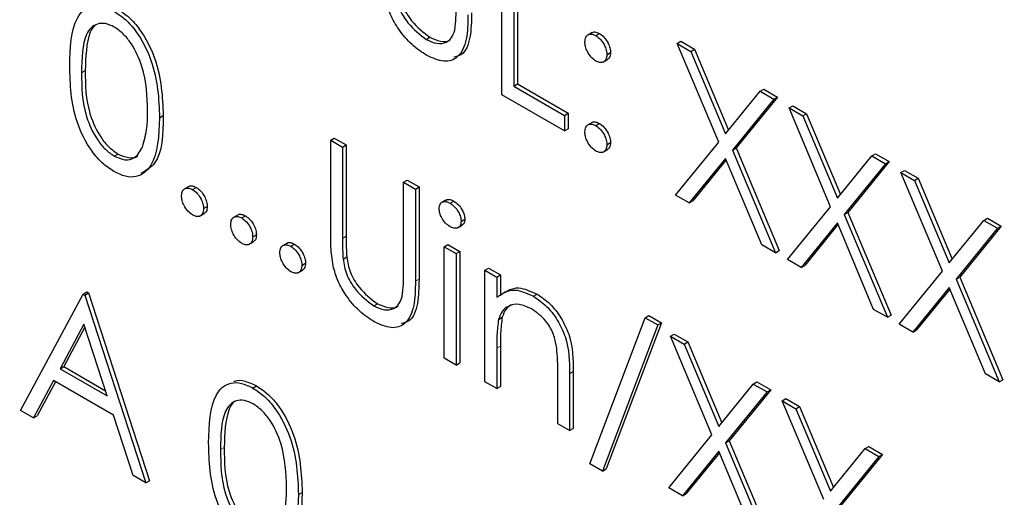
# Paper-space layout 'Blatt2' of a CAD drawing. Header units: millimetres. Extents: x 5 to 418, y 2 to 292.
# Tile 26 of 58: x 99.01 to 102.17, y 194.85 to 196.38. Entities that reach past the tile are written whole.
import ezdxf

# ---------------------------------------------------------------- set-up
doc = ezdxf.new("R2010")
doc.units = ezdxf.units.MM

psp = doc.layouts.new('Blatt2')

# ---------------------------------------------------------------- linework, layer by layer
at = {"color": 7, "linetype": 'Continuous', "lineweight": 25}
for p, q in [((100.5534, 196.1415), (100.5534, 196.6314)), ((100.6033, 196.6162), (100.6033, 196.1765)), ((100.5915, 196.6094), (100.5915, 196.1697)), ((100.8438, 196.3416), (100.8291, 196.3331)), ((100.8553, 196.3315), (100.8671, 196.3383)), ((100.3107, 196.3193), (100.3225, 196.3261)), ((101.1164, 196.3064), (101.1282, 196.3132)), ((101.1164, 196.3064), (101.1603, 196.281)), ((101.2495, 195.9895), (101.1164, 196.3064)), ((101.1282, 196.3132), (101.1721, 196.2878)), ((100.8907, 196.2703), (100.9025, 196.2771)), ((101.1603, 196.281), (101.1721, 196.2878)), ((101.1603, 196.281), (101.2714, 196.0165)), ((101.1721, 196.2878), (101.2811, 196.0284)), ((100.8788, 196.2464), (100.8935, 196.2549)), ((100.5915, 196.1697), (100.6033, 196.1765)), ((100.6033, 196.1765), (100.7665, 196.0823)), ((100.7547, 196.0253), (100.5534, 196.1415)), ((100.5915, 196.1697), (100.7547, 196.0755)), ((101.2714, 196.0165), (101.3825, 196.1528)), ((101.3825, 196.1528), (101.3943, 196.1596)), ((101.3825, 196.1528), (101.4264, 196.1274)), ((101.3943, 196.1596), (101.4382, 196.1342)), ((101.4264, 196.1274), (101.2934, 195.9642)), ((101.4382, 196.1342), (101.3052, 195.971)), ((101.4264, 196.1274), (101.4382, 196.1342)), ((100.7547, 196.0755), (100.7665, 196.0823)), ((100.7665, 196.0823), (100.7665, 196.0321)), ((101.4754, 196.0992), (101.4872, 196.106)), ((101.4754, 196.0992), (101.5193, 196.0738)), ((101.6085, 195.7823), (101.4754, 196.0992)), ((101.4872, 196.106), (101.5311, 196.0806)), ((101.5193, 196.0738), (101.5311, 196.0806)), ((101.5311, 196.0806), (101.6401, 195.8211)), ((99.4547, 196.0679), (99.4665, 196.0747)), ((100.7547, 196.0755), (100.7547, 196.0253)), ((100.8436, 196.0528), (100.8289, 196.0443)), ((100.8553, 196.0426), (100.8671, 196.0494)), ((101.5193, 196.0738), (101.6304, 195.8093)), ((100.7547, 196.0253), (100.7665, 196.0321)), ((100.0041, 195.9959), (100.0158, 196.0027)), ((100.0041, 195.9959), (100.0421, 195.9739)), ((100.0041, 195.7), (100.0041, 195.9959)), ((100.0158, 196.0027), (100.0539, 195.9807)), ((100.8907, 195.9813), (100.9025, 195.9881)), ((101.111, 195.8196), (101.2495, 195.9895)), ((99.3095, 195.9446), (99.3213, 195.9514)), ((100.0421, 195.9739), (100.0539, 195.9807)), ((100.0421, 195.9739), (100.0421, 195.6804)), ((100.0539, 195.9807), (100.0539, 195.6872)), ((100.8787, 195.9575), (100.8934, 195.966)), ((101.2934, 195.9642), (101.3052, 195.971)), ((101.2934, 195.9642), (101.4319, 195.6344)), ((101.3052, 195.971), (101.4437, 195.6412)), ((101.7415, 195.9455), (101.7533, 195.9524)), ((101.7533, 195.9524), (101.7972, 195.927)), ((101.2714, 195.9372), (101.1549, 195.7943)), ((101.2735, 195.9322), (101.1667, 195.8011)), ((101.3879, 195.6597), (101.2714, 195.9372)), ((101.6304, 195.8093), (101.7415, 195.9455)), ((101.7854, 195.9202), (101.6524, 195.7569)), ((101.7972, 195.927), (101.6642, 195.7637)), ((101.7415, 195.9455), (101.7854, 195.9202)), ((101.7854, 195.9202), (101.7972, 195.927)), ((101.8344, 195.8919), (101.8462, 195.8987)), ((101.8344, 195.8919), (101.8783, 195.8666)), ((101.9675, 195.575), (101.8344, 195.8919)), ((101.8462, 195.8987), (101.8901, 195.8734)), ((100.238, 195.8609), (100.2497, 195.8677)), ((100.238, 195.8609), (100.276, 195.8389)), ((100.238, 195.5673), (100.238, 195.8609)), ((100.2497, 195.8677), (100.2878, 195.8457)), ((101.8783, 195.8666), (101.8901, 195.8734)), ((101.8783, 195.8666), (101.9894, 195.602)), ((101.8901, 195.8734), (101.9991, 195.6139)), ((99.5491, 195.8475), (99.5343, 195.839)), ((99.5608, 195.8373), (99.5725, 195.8441)), ((100.276, 195.8389), (100.2878, 195.8457)), ((100.276, 195.8389), (100.276, 195.543)), ((100.2878, 195.8457), (100.2878, 195.5498)), ((100.3747, 195.8038), (100.3599, 195.7953)), ((100.3874, 195.7935), (100.3991, 195.8003)), ((101.1549, 195.7943), (101.111, 195.8196)), ((101.1549, 195.7943), (101.1667, 195.8011)), ((99.5841, 195.7522), (99.5988, 195.7607)), ((99.5961, 195.776), (99.6079, 195.7828)), ((101.47, 195.6124), (101.6085, 195.7823)), ((101.6524, 195.7569), (101.6642, 195.7637)), ((101.6642, 195.7637), (101.8027, 195.4339)), ((99.7068, 195.7564), (99.6921, 195.7479)), ((99.7185, 195.7462), (99.7303, 195.753)), ((100.4229, 195.7351), (100.4347, 195.7419)), ((101.6304, 195.73), (101.5139, 195.587)), ((101.7469, 195.4525), (101.6304, 195.73)), ((101.6524, 195.7569), (101.7909, 195.4271)), ((101.9894, 195.602), (102.1005, 195.7383)), ((102.1005, 195.7383), (102.1123, 195.7451)), ((102.1005, 195.7383), (102.1444, 195.7129)), ((102.1123, 195.7451), (102.1562, 195.7197)), ((100.4124, 195.7146), (100.4271, 195.7231)), ((101.6325, 195.7249), (101.5257, 195.5938)), ((102.1444, 195.7129), (102.0114, 195.5497)), ((102.1562, 195.7197), (102.0232, 195.5565)), ((102.1444, 195.7129), (102.1562, 195.7197)), ((99.7418, 195.6612), (99.7566, 195.6697)), ((99.7539, 195.685), (99.7656, 195.6918)), ((99.8645, 195.6654), (99.8498, 195.6569)), ((99.8762, 195.6552), (99.888, 195.662)), ((100.3685, 195.6536), (100.3803, 195.6604)), ((100.3685, 195.6536), (100.4066, 195.6316)), ((100.3685, 195.2956), (100.3685, 195.6536)), ((100.3803, 195.6604), (100.4184, 195.6385)), ((100.4066, 195.6316), (100.4184, 195.6385)), ((100.4184, 195.6385), (100.4184, 195.2804)), ((101.4319, 195.6344), (101.3879, 195.6597)), ((101.4319, 195.6344), (101.4437, 195.6412)), ((100.0438, 195.6142), (100.0556, 195.621)), ((100.4066, 195.6316), (100.4066, 195.2736)), ((101.5139, 195.587), (101.47, 195.6124)), ((99.8996, 195.5701), (99.9143, 195.5786)), ((99.9116, 195.5939), (99.9234, 195.6007)), ((100.499, 195.5783), (100.5108, 195.5851)), ((100.499, 195.5783), (100.5371, 195.5563)), ((100.499, 195.2202), (100.499, 195.5783)), ((100.5108, 195.5851), (100.5489, 195.5631)), ((101.5139, 195.587), (101.5257, 195.5938)), ((101.8289, 195.4051), (101.9675, 195.575)), ((100.5371, 195.5563), (100.5489, 195.5631)), ((100.5371, 195.5563), (100.5371, 195.4917)), ((100.5489, 195.5631), (100.5489, 195.4985)), ((102.0114, 195.5497), (102.0232, 195.5565)), ((102.0114, 195.5497), (102.1499, 195.2199)), ((102.0232, 195.5565), (102.1616, 195.2267)), ((99.2099, 195.5017), (99.2217, 195.5085)), ((99.2217, 195.5085), (99.2272, 195.5054)), ((101.9894, 195.5227), (101.8729, 195.3798)), ((101.9915, 195.5177), (101.8847, 195.3866)), ((102.1059, 195.2452), (101.9894, 195.5227)), ((99.0087, 195.128), (99.2099, 195.5017)), ((99.2099, 195.5017), (99.2154, 195.4986)), ((99.2154, 195.4986), (99.2272, 195.5054)), ((99.2154, 195.4986), (99.4112, 194.8956)), ((99.2272, 195.5054), (99.423, 194.9024)), ((100.6551, 195.4945), (100.6669, 195.5013)), ((100.1421, 195.464), (100.1539, 195.4708)), ((101.7909, 195.4271), (101.7469, 195.4525)), ((100.543, 195.4204), (100.5548, 195.4272)), ((100.8363, 194.9565), (101.0137, 195.4256)), ((101.0137, 195.4256), (101.0255, 195.4324)), ((101.0137, 195.4256), (101.0538, 195.4024)), ((101.0255, 195.4324), (101.0656, 195.4093)), ((101.7909, 195.4271), (101.8027, 195.4339)), ((99.2122, 195.4049), (99.1354, 195.2621)), ((99.2153, 195.3955), (99.1472, 195.2689)), ((99.287, 195.1746), (99.2122, 195.4049)), ((101.0538, 195.4024), (100.8764, 194.9333)), ((101.0656, 195.4093), (100.8882, 194.9401)), ((101.0538, 195.4024), (101.0656, 195.4093)), ((101.8729, 195.3798), (101.8289, 195.4051)), ((101.8729, 195.3798), (101.8847, 195.3866)), ((101.0946, 195.3663), (101.1064, 195.3731)), ((101.0946, 195.3663), (101.1386, 195.341)), ((101.2277, 195.0494), (101.0946, 195.3663)), ((101.1064, 195.3731), (101.1504, 195.3478)), ((100.5371, 195.3277), (100.5371, 195.1983)), ((100.5489, 195.3345), (100.5489, 195.2051)), ((101.1386, 195.341), (101.1504, 195.3478)), ((101.1386, 195.341), (101.2497, 195.0764)), ((101.1504, 195.3478), (101.2593, 195.0883)), ((100.4066, 195.2736), (100.3685, 195.2956)), ((99.1354, 195.2621), (99.1472, 195.2689)), ((99.1354, 195.2621), (99.287, 195.1746)), ((99.1472, 195.2689), (99.2816, 195.1913)), ((100.4066, 195.2736), (100.4184, 195.2804)), ((99.1147, 195.2238), (99.0502, 195.104)), ((99.3071, 195.1128), (99.1147, 195.2238)), ((100.7329, 195.0852), (100.7329, 195.2536)), ((100.771, 195.2461), (100.771, 195.0632)), ((100.7828, 195.2529), (100.7828, 195.07)), ((102.1499, 195.2199), (102.1059, 195.2452)), ((102.1499, 195.2199), (102.1616, 195.2267)), ((99.1209, 195.2202), (99.062, 195.1108)), ((99.7543, 195.2), (99.7661, 195.2068)), ((100.5371, 195.1983), (100.499, 195.2202)), ((100.5371, 195.1983), (100.5489, 195.2051)), ((101.2497, 195.0764), (101.3607, 195.2127)), ((101.4165, 195.1942), (101.2835, 195.0309)), ((101.3607, 195.2127), (101.3725, 195.2195)), ((101.3607, 195.2127), (101.4047, 195.1874)), ((101.3725, 195.2195), (101.4165, 195.1942)), ((101.4047, 195.1874), (101.4165, 195.1942)), ((101.4047, 195.1874), (101.2717, 195.0241)), ((101.4536, 195.1591), (101.4654, 195.1659)), ((101.4654, 195.1659), (101.5094, 195.1405)), ((99.0502, 195.104), (99.0087, 195.128)), ((101.4536, 195.1591), (101.4976, 195.1337)), ((101.5867, 194.8422), (101.4536, 195.1591)), ((101.4976, 195.1337), (101.5094, 195.1405)), ((101.4976, 195.1337), (101.6087, 194.8692)), ((101.5094, 195.1405), (101.6183, 194.8811)), ((99.0502, 195.104), (99.062, 195.1108)), ((99.3698, 194.9195), (99.3071, 195.1128)), ((100.771, 195.0632), (100.7329, 195.0852)), ((100.771, 195.0632), (100.7828, 195.07)), ((101.0892, 194.8796), (101.2277, 195.0494)), ((101.2717, 195.0241), (101.2835, 195.0309)), ((101.2717, 195.0241), (101.4101, 194.6943)), ((101.2835, 195.0309), (101.4219, 194.7011)), ((101.6087, 194.8692), (101.7197, 195.0055)), ((101.7197, 195.0055), (101.7315, 195.0123)), ((101.7197, 195.0055), (101.7637, 194.9801)), ((101.7315, 195.0123), (101.7755, 194.9869)), ((101.2497, 194.9971), (101.1331, 194.8542)), ((101.2518, 194.9921), (101.1449, 194.861)), ((101.3662, 194.7197), (101.2497, 194.9971)), ((101.7637, 194.9801), (101.6307, 194.8168)), ((101.7755, 194.9869), (101.6425, 194.8236)), ((101.7637, 194.9801), (101.7755, 194.9869)), ((100.8764, 194.9333), (100.8363, 194.9565)), ((100.8764, 194.9333), (100.8882, 194.9401)), ((99.4112, 194.8956), (99.3698, 194.9195)), ((99.4112, 194.8956), (99.423, 194.9024)), ((101.1331, 194.8542), (101.0892, 194.8796)), ((99.9007, 194.8578), (99.9125, 194.8646)), ((101.1331, 194.8542), (101.1449, 194.861))]:
    psp.add_line(p, q, dxfattribs=at)
at = {"color": 7, "linetype": 'Continuous', "lineweight": 18}
for p, q in [((99.2045, 196.2125), (99.2163, 196.2193)), ((100.0421, 195.6804), (100.0539, 195.6872)), ((100.276, 195.543), (100.2878, 195.5498)), ((100.5371, 195.3277), (100.5489, 195.3345)), ((100.771, 195.2461), (100.7828, 195.2529)), ((99.6505, 195.0024), (99.6623, 195.0092))]:
    psp.add_line(p, q, dxfattribs=at)
psp.add_open_spline([(87.2031, 211.5534), (89.0027, 210.4024), (92.603, 208.0999), (98.2665, 204.6893), (104.152, 201.3041), (109.7757, 198.2192), (113.454, 196.3072), (115.0425, 195.4815)], degree=3, knots=[0, 0, 0, 0, 0.2047211, 0.4095618, 0.6233946, 0.8373635, 1, 1, 1, 1], dxfattribs=at)
at = {"color": 7, "linetype": 'Continuous', "lineweight": 25}
for points, knots in [([(87.3479, 211.2543), (88.0371, 210.8057), (89.9608, 209.5533), (93.2756, 207.4878), (97.2883, 205.0559), (101.4612, 202.618), (105.7073, 200.2208), (109.8606, 197.9585), (113.0305, 196.2835), (114.7669, 195.3986), (115.1907, 195.1827)], [0, 0, 0, 0, 0.079167, 0.220979, 0.371612, 0.522329, 0.673084, 0.823745, 0.956982, 1, 1, 1, 1]), ([(100.2125, 196.4695), (100.2152, 196.453), (100.2205, 196.42), (100.2569, 196.3605), (100.2903, 196.3349), (100.3107, 196.3193)], [0, 0, 0, 0, 0.281057, 0.560821, 1, 1, 1, 1]), ([(100.2242, 196.4763), (100.2269, 196.4598), (100.2323, 196.4268), (100.2687, 196.3673), (100.3021, 196.3417), (100.3225, 196.3261)], [0, 0, 0, 0, 0.281057, 0.560821, 1, 1, 1, 1]), ([(99.1664, 196.2343), (99.1681, 196.2919), (99.1701, 196.3639), (99.2096, 196.4147), (99.2372, 196.428), (99.2711, 196.4281), (99.2959, 196.4161), (99.3083, 196.4102)], [0, 0, 0, 0, 0.498702, 0.624177, 0.749467, 0.874745, 1, 1, 1, 1]), ([(100.3128, 196.2678), (100.2967, 196.2784), (100.2645, 196.2995), (100.2239, 196.3473), (100.1942, 196.3987), (100.1849, 196.4314), (100.1802, 196.4477)], [0, 0, 0, 0, 0.280221, 0.559914, 0.779952, 1, 1, 1, 1]), ([(99.3083, 196.4102), (99.3207, 196.4018), (99.3457, 196.3851), (99.3912, 196.3332), (99.4486, 196.2184), (99.4523, 196.1281), (99.4547, 196.0679)], [0, 0, 0, 0, 0.1256001, 0.2511969, 0.5005813, 1, 1, 1, 1]), ([(99.32, 196.417), (99.3325, 196.4086), (99.3575, 196.3919), (99.403, 196.34), (99.4604, 196.2252), (99.464, 196.1349), (99.4665, 196.0747)], [0, 0, 0, 0, 0.1256001, 0.2511969, 0.5005813, 1, 1, 1, 1]), ([(100.4446, 196.3983), (100.4443, 196.3712), (100.4436, 196.3173), (100.418, 196.2598), (100.3686, 196.2425), (100.3314, 196.2594), (100.3128, 196.2678)], [0, 0, 0, 0, 0.281655, 0.560111, 0.78008, 1, 1, 1, 1]), ([(100.4564, 196.4051), (100.4559, 196.3785), (100.4547, 196.3255), (100.435, 196.2699), (100.4072, 196.2643), (100.399, 196.2626)], [0, 0, 0, 0, 0.41567, 0.82662, 1, 1, 1, 1]), ([(100.4022, 196.3491), (100.4038, 196.3623), (100.4067, 196.3859), (100.4066, 196.4114), (100.4066, 196.4226)], [0, 0, 0, 0, 0.559624, 1, 1, 1, 1]), ([(99.3095, 196.3592), (99.2998, 196.3637), (99.2803, 196.3727), (99.2546, 196.3703), (99.234, 196.3581), (99.2059, 196.3147), (99.2051, 196.2579), (99.2045, 196.2125)], [0, 0, 0, 0, 0.125139, 0.250418, 0.375519, 0.500847, 1, 1, 1, 1]), ([(99.2473, 196.3636), (99.2472, 196.3635), (99.2402, 196.3594), (99.2195, 196.3185), (99.2177, 196.2634), (99.2163, 196.2193)], [0, 0, 0, 0, 0.004517, 0.204302, 1, 1, 1, 1]), ([(99.4166, 196.0901), (99.4151, 196.1365), (99.4127, 196.206), (99.373, 196.2962), (99.3387, 196.3388), (99.3192, 196.3524), (99.3095, 196.3592)], [0, 0, 0, 0, 0.500072, 0.749021, 0.874598, 1, 1, 1, 1]), ([(100.3107, 196.3193), (100.3224, 196.314), (100.3458, 196.3034), (100.3741, 196.3078), (100.3934, 196.3239), (100.3993, 196.3407), (100.4022, 196.3491)], [0, 0, 0, 0, 0.279787, 0.559377, 0.779569, 1, 1, 1, 1]), ([(100.82, 196.3111), (100.8206, 196.3167), (100.8219, 196.328), (100.8315, 196.3357), (100.8431, 196.3373), (100.8512, 196.3334), (100.8553, 196.3315)], [0, 0, 0, 0, 0.279585, 0.559454, 0.779697, 1, 1, 1, 1]), ([(100.8427, 196.3402), (100.8433, 196.3408), (100.8463, 196.3438), (100.855, 196.3438), (100.8631, 196.3401), (100.8671, 196.3383)], [0, 0, 0, 0, 0.1113627, 0.55562, 1, 1, 1, 1]), ([(100.8553, 196.3315), (100.8605, 196.3278), (100.871, 196.3204), (100.8824, 196.3026), (100.8897, 196.2851), (100.8903, 196.2752), (100.8907, 196.2703)], [0, 0, 0, 0, 0.279602, 0.559212, 0.779475, 1, 1, 1, 1]), ([(100.8671, 196.3383), (100.8723, 196.3346), (100.8828, 196.3272), (100.8942, 196.3094), (100.9015, 196.2919), (100.9021, 196.282), (100.9025, 196.2771)], [0, 0, 0, 0, 0.279602, 0.559212, 0.779475, 1, 1, 1, 1]), ([(100.3225, 196.3261), (100.334, 196.321), (100.3571, 196.3109), (100.3802, 196.3117), (100.3882, 196.3189), (100.389, 196.3196)], [0, 0, 0, 0, 0.473792, 0.947251, 1, 1, 1, 1]), ([(100.8553, 196.2499), (100.8501, 196.2536), (100.8397, 196.261), (100.8281, 196.2788), (100.821, 196.2963), (100.8203, 196.3061), (100.82, 196.3111)], [0, 0, 0, 0, 0.2796468, 0.5592988, 0.7796148, 1, 1, 1, 1]), ([(100.8907, 196.2703), (100.8901, 196.2646), (100.8889, 196.2532), (100.8792, 196.2455), (100.8676, 196.2439), (100.8594, 196.2479), (100.8553, 196.2499)], [0, 0, 0, 0, 0.279517, 0.559326, 0.779544, 1, 1, 1, 1]), ([(100.9025, 196.2771), (100.902, 196.2712), (100.9011, 196.2607), (100.8945, 196.2565), (100.8916, 196.2547)], [0, 0, 0, 0, 0.556603, 1, 1, 1, 1]), ([(99.3083, 195.8951), (99.2959, 195.9034), (99.2711, 195.92), (99.2261, 195.9717), (99.1703, 196.0862), (99.168, 196.175), (99.1664, 196.2343)], [0, 0, 0, 0, 0.125551, 0.25109, 0.50025, 1, 1, 1, 1]), ([(99.2045, 196.2125), (99.2048, 196.1666), (99.2053, 196.0977), (99.246, 196.0073), (99.2804, 195.965), (99.2998, 195.9514), (99.3095, 195.9446)], [0, 0, 0, 0, 0.500291, 0.749086, 0.874606, 1, 1, 1, 1]), ([(99.2163, 196.2193), (99.2166, 196.1734), (99.2171, 196.1045), (99.2578, 196.0141), (99.2922, 195.9718), (99.3116, 195.9582), (99.3213, 195.9514)], [0, 0, 0, 0, 0.500291, 0.749086, 0.874606, 1, 1, 1, 1]), ([(99.4006, 195.9762), (99.406, 195.9956), (99.4156, 196.0304), (99.4163, 196.0718), (99.4166, 196.0901)], [0, 0, 0, 0, 0.559599, 1, 1, 1, 1]), ([(99.4547, 196.0679), (99.4523, 196.0105), (99.4488, 195.9244), (99.3911, 195.8764), (99.3457, 195.877), (99.3207, 195.8891), (99.3083, 195.8951)], [0, 0, 0, 0, 0.499407, 0.748743, 0.874372, 1, 1, 1, 1]), ([(99.4665, 196.0747), (99.4653, 196.0149), (99.4635, 195.9279), (99.4112, 195.8982), (99.3948, 195.8889)], [0, 0, 0, 0, 0.68684, 1, 1, 1, 1]), ([(100.82, 196.0222), (100.8206, 196.0278), (100.8218, 196.0392), (100.8314, 196.0469), (100.843, 196.0484), (100.8512, 196.0445), (100.8553, 196.0426)], [0, 0, 0, 0, 0.279576, 0.559284, 0.779552, 1, 1, 1, 1]), ([(100.8425, 196.0513), (100.8432, 196.052), (100.8462, 196.055), (100.855, 196.0549), (100.8631, 196.0512), (100.8671, 196.0494)], [0, 0, 0, 0, 0.1165381, 0.5580897, 1, 1, 1, 1]), ([(100.8671, 196.0494), (100.8723, 196.0457), (100.8828, 196.0383), (100.8942, 196.0204), (100.9015, 196.003), (100.9021, 195.9931), (100.9025, 195.9881)], [0, 0, 0, 0, 0.279602, 0.559212, 0.779475, 1, 1, 1, 1]), ([(100.8553, 195.9609), (100.8501, 195.9647), (100.8397, 195.9722), (100.8282, 195.9899), (100.8211, 196.0073), (100.8203, 196.0172), (100.82, 196.0222)], [0, 0, 0, 0, 0.2795812, 0.5591432, 0.7795754, 1, 1, 1, 1]), ([(100.8553, 196.0426), (100.8605, 196.0389), (100.871, 196.0315), (100.8824, 196.0136), (100.8897, 195.9961), (100.8903, 195.9863), (100.8907, 195.9813)], [0, 0, 0, 0, 0.279602, 0.559212, 0.779475, 1, 1, 1, 1]), ([(100.8907, 195.9813), (100.8901, 195.9757), (100.8888, 195.9643), (100.8792, 195.9567), (100.8676, 195.9551), (100.8594, 195.959), (100.8553, 195.9609)], [0, 0, 0, 0, 0.2794691, 0.5593578, 0.7796739, 1, 1, 1, 1]), ([(100.9025, 195.9881), (100.9019, 195.9823), (100.901, 195.9718), (100.8944, 195.9676), (100.8915, 195.9658)], [0, 0, 0, 0, 0.554441, 1, 1, 1, 1]), ([(99.3095, 195.9446), (99.3211, 195.9396), (99.3443, 195.9296), (99.3801, 195.9369), (99.3928, 195.9613), (99.4006, 195.9762)], [0, 0, 0, 0, 0.280257, 0.560781, 1, 1, 1, 1]), ([(99.3213, 195.9514), (99.3326, 195.9468), (99.3553, 195.9376), (99.3785, 195.9376), (99.3846, 195.9459), (99.3848, 195.9461)], [0, 0, 0, 0, 0.492383, 0.985234, 1, 1, 1, 1]), ([(99.5254, 195.8169), (99.526, 195.8225), (99.5273, 195.8338), (99.5369, 195.8416), (99.5485, 195.8431), (99.5567, 195.8392), (99.5608, 195.8373)], [0, 0, 0, 0, 0.2795762, 0.5592837, 0.7795524, 1, 1, 1, 1]), ([(99.548, 195.846), (99.5486, 195.8467), (99.5517, 195.8497), (99.5605, 195.8496), (99.5685, 195.8459), (99.5725, 195.8441)], [0, 0, 0, 0, 0.116538, 0.55809, 1, 1, 1, 1]), ([(99.5608, 195.8373), (99.566, 195.8336), (99.5765, 195.8262), (99.5879, 195.8083), (99.5951, 195.7908), (99.5958, 195.781), (99.5961, 195.776)], [0, 0, 0, 0, 0.2796016, 0.559212, 0.7794752, 1, 1, 1, 1]), ([(99.5725, 195.8441), (99.5778, 195.8404), (99.5882, 195.833), (99.5997, 195.8151), (99.6069, 195.7976), (99.6076, 195.7878), (99.6079, 195.7828)], [0, 0, 0, 0, 0.2796016, 0.559212, 0.7794752, 1, 1, 1, 1]), ([(99.5608, 195.7556), (99.5556, 195.7594), (99.5452, 195.7669), (99.5337, 195.7846), (99.5266, 195.802), (99.5258, 195.8119), (99.5254, 195.8169)], [0, 0, 0, 0, 0.279581, 0.559143, 0.779575, 1, 1, 1, 1]), ([(100.3522, 195.7759), (100.3529, 195.7813), (100.3543, 195.7921), (100.3642, 195.7985), (100.3756, 195.7992), (100.3834, 195.7954), (100.3874, 195.7935)], [0, 0, 0, 0, 0.279289, 0.558897, 0.779452, 1, 1, 1, 1]), ([(100.3738, 195.802), (100.3749, 195.803), (100.3784, 195.8061), (100.3875, 195.8058), (100.3953, 195.8021), (100.3991, 195.8003)], [0, 0, 0, 0, 0.183763, 0.591888, 1, 1, 1, 1]), ([(100.3874, 195.7935), (100.3924, 195.79), (100.4025, 195.783), (100.4141, 195.7664), (100.4216, 195.7495), (100.4225, 195.7399), (100.4229, 195.7351)], [0, 0, 0, 0, 0.279869, 0.559866, 0.779911, 1, 1, 1, 1]), ([(100.3991, 195.8003), (100.4042, 195.7968), (100.4143, 195.7898), (100.4259, 195.7732), (100.4334, 195.7563), (100.4343, 195.7467), (100.4347, 195.7419)], [0, 0, 0, 0, 0.279869, 0.559866, 0.779911, 1, 1, 1, 1]), ([(99.5961, 195.776), (99.5955, 195.7704), (99.5943, 195.759), (99.5846, 195.7514), (99.573, 195.7498), (99.5649, 195.7537), (99.5608, 195.7556)], [0, 0, 0, 0, 0.279469, 0.559358, 0.779674, 1, 1, 1, 1]), ([(99.6079, 195.7828), (99.6074, 195.777), (99.6065, 195.7665), (99.5999, 195.7623), (99.597, 195.7605)], [0, 0, 0, 0, 0.554441, 1, 1, 1, 1]), ([(100.3874, 195.7181), (100.3824, 195.7216), (100.3724, 195.7286), (100.361, 195.745), (100.3535, 195.7616), (100.3526, 195.7711), (100.3522, 195.7759)], [0, 0, 0, 0, 0.2797838, 0.5596976, 0.7799206, 1, 1, 1, 1]), ([(99.6831, 195.7258), (99.6838, 195.7315), (99.685, 195.7428), (99.6946, 195.7506), (99.7062, 195.7521), (99.7144, 195.7482), (99.7185, 195.7462)], [0, 0, 0, 0, 0.279576, 0.559284, 0.779552, 1, 1, 1, 1]), ([(99.7057, 195.755), (99.7064, 195.7556), (99.7094, 195.7587), (99.7182, 195.7586), (99.7263, 195.7549), (99.7303, 195.753)], [0, 0, 0, 0, 0.116538, 0.55809, 1, 1, 1, 1]), ([(99.7185, 195.7462), (99.7237, 195.7425), (99.7342, 195.7351), (99.7456, 195.7173), (99.7529, 195.6998), (99.7535, 195.6899), (99.7539, 195.685)], [0, 0, 0, 0, 0.2796016, 0.559212, 0.7794752, 1, 1, 1, 1]), ([(99.7303, 195.753), (99.7355, 195.7493), (99.746, 195.7419), (99.7574, 195.7241), (99.7647, 195.7066), (99.7653, 195.6967), (99.7656, 195.6918)], [0, 0, 0, 0, 0.2796016, 0.559212, 0.7794752, 1, 1, 1, 1]), ([(100.4229, 195.7351), (100.4222, 195.7297), (100.4207, 195.719), (100.4105, 195.713), (100.3992, 195.7123), (100.3913, 195.7162), (100.3874, 195.7181)], [0, 0, 0, 0, 0.27916, 0.558862, 0.779356, 1, 1, 1, 1]), ([(100.4347, 195.7419), (100.4341, 195.7363), (100.4332, 195.7273), (100.4273, 195.7243), (100.425, 195.7232)], [0, 0, 0, 0, 0.622941, 1, 1, 1, 1]), ([(99.7185, 195.6646), (99.7133, 195.6683), (99.7029, 195.6758), (99.6914, 195.6935), (99.6843, 195.711), (99.6835, 195.7209), (99.6831, 195.7258)], [0, 0, 0, 0, 0.279581, 0.559143, 0.779575, 1, 1, 1, 1]), ([(100.0116, 195.5924), (100.0089, 195.6131), (100.0041, 195.6501), (100.0041, 195.6848), (100.0041, 195.7)], [0, 0, 0, 0, 0.559499, 1, 1, 1, 1]), ([(99.7539, 195.685), (99.7532, 195.6793), (99.752, 195.668), (99.7423, 195.6603), (99.7308, 195.6588), (99.7226, 195.6626), (99.7185, 195.6646)], [0, 0, 0, 0, 0.2794691, 0.5593578, 0.7796739, 1, 1, 1, 1]), ([(99.7656, 195.6918), (99.7651, 195.686), (99.7642, 195.6754), (99.7576, 195.6713), (99.7547, 195.6694)], [0, 0, 0, 0, 0.554441, 1, 1, 1, 1]), ([(99.8635, 195.6639), (99.8641, 195.6645), (99.8671, 195.6676), (99.8759, 195.6675), (99.884, 195.6638), (99.888, 195.662)], [0, 0, 0, 0, 0.116538, 0.55809, 1, 1, 1, 1]), ([(100.0421, 195.6804), (100.0421, 195.6682), (100.042, 195.6465), (100.0433, 195.6241), (100.0438, 195.6142)], [0, 0, 0, 0, 0.560124, 1, 1, 1, 1]), ([(100.0539, 195.6872), (100.0539, 195.675), (100.0538, 195.6533), (100.0551, 195.6309), (100.0556, 195.621)], [0, 0, 0, 0, 0.560124, 1, 1, 1, 1]), ([(99.8409, 195.6347), (99.8415, 195.6404), (99.8427, 195.6517), (99.8523, 195.6595), (99.8639, 195.661), (99.8721, 195.6571), (99.8762, 195.6552)], [0, 0, 0, 0, 0.2795762, 0.5592837, 0.7795524, 1, 1, 1, 1]), ([(99.8762, 195.5735), (99.871, 195.5772), (99.8606, 195.5847), (99.8491, 195.6025), (99.842, 195.6199), (99.8413, 195.6298), (99.8409, 195.6347)], [0, 0, 0, 0, 0.279581, 0.559143, 0.779575, 1, 1, 1, 1]), ([(99.8762, 195.6552), (99.8815, 195.6514), (99.8919, 195.644), (99.9034, 195.6262), (99.9106, 195.6087), (99.9113, 195.5989), (99.9116, 195.5939)], [0, 0, 0, 0, 0.279602, 0.559212, 0.779475, 1, 1, 1, 1]), ([(99.888, 195.662), (99.8933, 195.6583), (99.9037, 195.6508), (99.9151, 195.633), (99.9224, 195.6155), (99.9231, 195.6057), (99.9234, 195.6007)], [0, 0, 0, 0, 0.279602, 0.559212, 0.779475, 1, 1, 1, 1]), ([(100.0438, 195.6142), (100.0465, 195.5977), (100.0519, 195.5647), (100.0883, 195.5052), (100.1217, 195.4796), (100.1421, 195.464)], [0, 0, 0, 0, 0.281057, 0.560821, 1, 1, 1, 1]), ([(100.0556, 195.621), (100.0583, 195.6045), (100.0637, 195.5715), (100.1001, 195.512), (100.1335, 195.4864), (100.1539, 195.4708)], [0, 0, 0, 0, 0.281057, 0.560821, 1, 1, 1, 1]), ([(99.9116, 195.5939), (99.911, 195.5883), (99.9097, 195.5769), (99.9001, 195.5692), (99.8885, 195.5677), (99.8803, 195.5716), (99.8762, 195.5735)], [0, 0, 0, 0, 0.2794691, 0.5593578, 0.7796739, 1, 1, 1, 1]), ([(99.9234, 195.6007), (99.9229, 195.5949), (99.9219, 195.5844), (99.9154, 195.5802), (99.9124, 195.5783)], [0, 0, 0, 0, 0.554441, 1, 1, 1, 1]), ([(100.1442, 195.4125), (100.1281, 195.4231), (100.0959, 195.4442), (100.0553, 195.492), (100.0256, 195.5434), (100.0163, 195.5761), (100.0116, 195.5924)], [0, 0, 0, 0, 0.280221, 0.559914, 0.779952, 1, 1, 1, 1]), ([(100.276, 195.543), (100.2757, 195.5159), (100.275, 195.4621), (100.2493, 195.4045), (100.2, 195.3872), (100.1628, 195.4041), (100.1442, 195.4125)], [0, 0, 0, 0, 0.281655, 0.560111, 0.78008, 1, 1, 1, 1]), ([(100.2878, 195.5498), (100.2872, 195.5232), (100.2861, 195.4703), (100.2663, 195.4147), (100.2386, 195.409), (100.2303, 195.4073)], [0, 0, 0, 0, 0.41567, 0.82662, 1, 1, 1, 1]), ([(100.2336, 195.4938), (100.2352, 195.507), (100.2381, 195.5306), (100.238, 195.5561), (100.238, 195.5673)], [0, 0, 0, 0, 0.559624, 1, 1, 1, 1]), ([(100.5371, 195.4917), (100.5552, 195.5038), (100.5876, 195.5254), (100.6344, 195.5039), (100.6551, 195.4945)], [0, 0, 0, 0, 0.559141, 1, 1, 1, 1]), ([(100.5489, 195.4985), (100.567, 195.5106), (100.5993, 195.5322), (100.6462, 195.5107), (100.6669, 195.5013)], [0, 0, 0, 0, 0.559141, 1, 1, 1, 1]), ([(100.1421, 195.464), (100.1538, 195.4587), (100.1772, 195.4481), (100.2055, 195.4525), (100.2248, 195.4686), (100.2307, 195.4854), (100.2336, 195.4938)], [0, 0, 0, 0, 0.279787, 0.559377, 0.779569, 1, 1, 1, 1]), ([(100.6551, 195.4945), (100.669, 195.485), (100.6968, 195.4662), (100.7333, 195.4193), (100.7703, 195.3407), (100.7707, 195.2851), (100.771, 195.2461)], [0, 0, 0, 0, 0.187021, 0.37389, 0.56061, 1, 1, 1, 1]), ([(100.6669, 195.5013), (100.6808, 195.4918), (100.7086, 195.473), (100.745, 195.4261), (100.7821, 195.3476), (100.7825, 195.2919), (100.7828, 195.2529)], [0, 0, 0, 0, 0.187021, 0.37389, 0.56061, 1, 1, 1, 1]), ([(100.1539, 195.4708), (100.1654, 195.4657), (100.1885, 195.4556), (100.2116, 195.4564), (100.2196, 195.4636), (100.2203, 195.4644)], [0, 0, 0, 0, 0.473792, 0.947251, 1, 1, 1, 1]), ([(100.6484, 195.4543), (100.635, 195.4605), (100.6081, 195.4728), (100.5766, 195.4658), (100.5536, 195.4488), (100.5465, 195.4299), (100.543, 195.4204)], [0, 0, 0, 0, 0.279553, 0.559373, 0.779703, 1, 1, 1, 1]), ([(100.5836, 195.4668), (100.5777, 195.463), (100.5644, 195.4545), (100.5582, 195.4369), (100.5548, 195.4272)], [0, 0, 0, 0, 0.4498574, 1, 1, 1, 1]), ([(100.7284, 195.3377), (100.7254, 195.3508), (100.7193, 195.3771), (100.6917, 195.4244), (100.6649, 195.443), (100.6484, 195.4543)], [0, 0, 0, 0, 0.281192, 0.561331, 1, 1, 1, 1]), ([(100.543, 195.4204), (100.5409, 195.4038), (100.5371, 195.3741), (100.5371, 195.3419), (100.5371, 195.3277)], [0, 0, 0, 0, 0.559658, 1, 1, 1, 1]), ([(100.5548, 195.4272), (100.5526, 195.4106), (100.5489, 195.3809), (100.5489, 195.3487), (100.5489, 195.3345)], [0, 0, 0, 0, 0.559658, 1, 1, 1, 1]), ([(100.7329, 195.2536), (100.733, 195.2689), (100.7332, 195.2961), (100.7299, 195.325), (100.7284, 195.3377)], [0, 0, 0, 0, 0.560255, 1, 1, 1, 1]), ([(99.6927, 195.2209), (99.6938, 195.2214), (99.7039, 195.2266), (99.7293, 195.2241), (99.7538, 195.2126), (99.7661, 195.2068)], [0, 0, 0, 0, 0.057969, 0.529028, 1, 1, 1, 1]), ([(99.6124, 195.0242), (99.6141, 195.0818), (99.6161, 195.1538), (99.6557, 195.2046), (99.6832, 195.2179), (99.7171, 195.218), (99.7419, 195.206), (99.7543, 195.2)], [0, 0, 0, 0, 0.498702, 0.624177, 0.749467, 0.874745, 1, 1, 1, 1]), ([(99.7543, 195.2), (99.7668, 195.1917), (99.7917, 195.175), (99.8373, 195.1231), (99.8946, 195.0083), (99.8983, 194.918), (99.9007, 194.8578)], [0, 0, 0, 0, 0.1256, 0.251197, 0.500581, 1, 1, 1, 1]), ([(99.7661, 195.2068), (99.7786, 195.1985), (99.8035, 195.1818), (99.8491, 195.1299), (99.9064, 195.0151), (99.9101, 194.9248), (99.9125, 194.8646)], [0, 0, 0, 0, 0.1256, 0.251197, 0.500581, 1, 1, 1, 1]), ([(99.7556, 195.1491), (99.7458, 195.1535), (99.7264, 195.1625), (99.7006, 195.1602), (99.68, 195.148), (99.6519, 195.1045), (99.6511, 195.0478), (99.6505, 195.0024)], [0, 0, 0, 0, 0.125139, 0.250418, 0.375519, 0.500847, 1, 1, 1, 1]), ([(99.6933, 195.1535), (99.6932, 195.1534), (99.6862, 195.1493), (99.6655, 195.1084), (99.6637, 195.0533), (99.6623, 195.0092)], [0, 0, 0, 0, 0.004517, 0.204302, 1, 1, 1, 1]), ([(99.8626, 194.88), (99.8611, 194.9264), (99.8587, 194.9959), (99.819, 195.0861), (99.7847, 195.1287), (99.7653, 195.1423), (99.7556, 195.1491)], [0, 0, 0, 0, 0.500072, 0.749021, 0.874598, 1, 1, 1, 1]), ([(99.7543, 194.685), (99.7419, 194.6933), (99.7171, 194.7099), (99.6721, 194.7616), (99.6164, 194.8761), (99.614, 194.9649), (99.6124, 195.0242)], [0, 0, 0, 0, 0.1255507, 0.25109, 0.5002501, 1, 1, 1, 1]), ([(99.6505, 195.0024), (99.6508, 194.9564), (99.6513, 194.8876), (99.692, 194.7972), (99.7264, 194.7549), (99.7459, 194.7413), (99.7556, 194.7345)], [0, 0, 0, 0, 0.500291, 0.749086, 0.874606, 1, 1, 1, 1]), ([(99.6623, 195.0092), (99.6626, 194.9632), (99.6631, 194.8944), (99.7038, 194.804), (99.7382, 194.7617), (99.7576, 194.7481), (99.7673, 194.7413)], [0, 0, 0, 0, 0.500291, 0.749086, 0.874606, 1, 1, 1, 1]), ([(99.8466, 194.7661), (99.852, 194.7855), (99.8616, 194.8203), (99.8623, 194.8617), (99.8626, 194.88)], [0, 0, 0, 0, 0.559599, 1, 1, 1, 1]), ([(99.9007, 194.8578), (99.8983, 194.8004), (99.8948, 194.7142), (99.8371, 194.6663), (99.7917, 194.6669), (99.7668, 194.679), (99.7543, 194.685)], [0, 0, 0, 0, 0.499407, 0.748743, 0.874372, 1, 1, 1, 1]), ([(99.9125, 194.8646), (99.9113, 194.8048), (99.9095, 194.7178), (99.8572, 194.6881), (99.8408, 194.6788)], [0, 0, 0, 0, 0.6868398, 1, 1, 1, 1])]:
    psp.add_open_spline(points, degree=3, knots=knots, dxfattribs=at)

doc.saveas('drawing.dxf')
